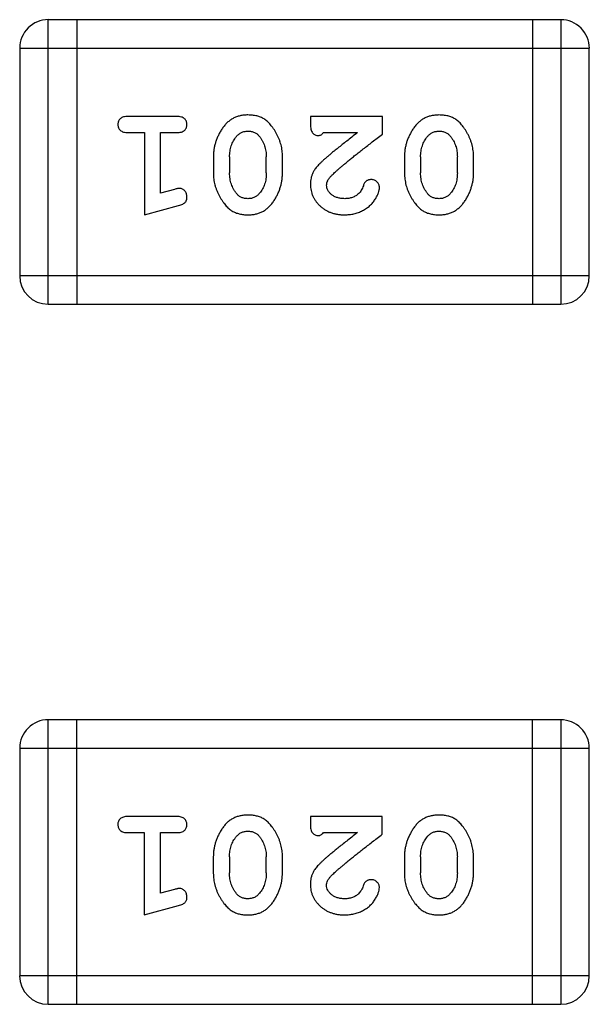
# Model space of a CAD drawing. Header units: millimetres. Extents: x 344 to 667, y 229 to 335.
# Tile 26 of 206: x 572.198 to 572.808, y 250.878 to 251.933. Entities that reach past the tile are written whole.
import ezdxf

# ---------------------------------------------------------------- set-up
doc = ezdxf.new("R2010")
doc.units = ezdxf.units.MM
doc.header["$LTSCALE"] = 0.5
doc.layers.get('0').update_dxf_attribs({"linetype": 'CONTINUOUS'})

msp = doc.modelspace()

# ---------------------------------------------------------------- linework, layer by layer
at = {"linetype": 'Continuous'}
for p, q in [((572.7771, 251.9325), (572.2284, 251.9325)), ((572.2284, 251.6277), (572.2284, 251.9325)), ((572.2589, 251.9325), (572.2589, 251.6277)), ((572.7466, 251.9325), (572.7466, 251.6277)), ((572.7771, 251.9325), (572.777, 251.6277)), ((572.1979, 251.9021), (572.8075, 251.902)), ((572.1979, 251.9021), (572.1979, 251.6582)), ((572.8075, 251.6582), (572.8075, 251.902)), ((572.3659, 251.8289), (572.314, 251.8289)), ((572.5861, 251.8289), (572.509, 251.8289)), ((572.509, 251.8289), (572.509, 251.821)), ((572.5861, 251.81), (572.5861, 251.8289)), ((572.314, 251.8116), (572.3313, 251.8116)), ((572.3313, 251.8116), (572.3313, 251.7235)), ((572.3486, 251.8116), (572.3659, 251.8116)), ((572.3486, 251.7466), (572.3486, 251.8116)), ((572.5232, 251.8116), (572.5594, 251.8116)), ((572.4052, 251.7859), (572.4052, 251.7681)), ((572.4225, 251.7856), (572.4225, 251.7684)), ((572.4618, 251.7684), (572.4618, 251.7856)), ((572.4791, 251.7681), (572.4791, 251.7859)), ((572.6097, 251.7858), (572.6097, 251.7681)), ((572.627, 251.7856), (572.627, 251.7684)), ((572.6663, 251.7684), (572.6663, 251.7856)), ((572.6836, 251.7681), (572.6836, 251.7858)), ((572.3636, 251.7508), (572.3486, 251.7466)), ((572.3313, 251.7235), (572.3678, 251.7334)), ((572.8075, 251.6582), (572.1979, 251.6582)), ((572.2284, 251.6277), (572.777, 251.6277)), ((572.2283, 250.8777), (572.2284, 251.1825)), ((572.777, 251.1825), (572.2284, 251.1825)), ((572.2588, 251.1825), (572.2588, 250.8777)), ((572.7465, 251.1825), (572.7465, 250.8777)), ((572.777, 251.1825), (572.777, 250.8777)), ((572.1979, 251.1521), (572.8075, 251.152)), ((572.1979, 251.1521), (572.1979, 250.9082)), ((572.8075, 250.9082), (572.8075, 251.152)), ((572.3658, 251.0789), (572.3139, 251.0789)), ((572.586, 251.0789), (572.509, 251.0789)), ((572.509, 251.0789), (572.509, 251.071)), ((572.586, 251.06), (572.586, 251.0789)), ((572.3139, 251.0616), (572.3312, 251.0616)), ((572.3312, 251.0616), (572.3312, 250.9735)), ((572.3485, 251.0616), (572.3658, 251.0616)), ((572.3485, 250.9966), (572.3485, 251.0616)), ((572.5231, 251.0616), (572.5593, 251.0616)), ((572.4051, 251.0359), (572.4051, 251.0181)), ((572.4224, 251.0356), (572.4224, 251.0184)), ((572.4618, 251.0184), (572.4618, 251.0356)), ((572.4791, 251.0181), (572.4791, 251.0359)), ((572.6096, 251.0358), (572.6096, 251.0181)), ((572.6269, 251.0356), (572.6269, 251.0184)), ((572.6663, 251.0184), (572.6663, 251.0356)), ((572.6836, 251.0181), (572.6836, 251.0358)), ((572.3635, 251.0008), (572.3485, 250.9966)), ((572.3312, 250.9735), (572.3678, 250.9834)), ((572.8075, 250.9082), (572.1979, 250.9082)), ((572.2283, 250.8777), (572.777, 250.8777))]:
    msp.add_line(p, q, dxfattribs=at)
for centre, start, end in [((572.2284, 251.9021), 89.9951, 179.9951), ((572.7771, 251.902), 359.9951, 89.9951), ((572.2284, 251.6582), 179.9951, 269.9951), ((572.777, 251.6582), 269.9951, 359.9951), ((572.2284, 251.1521), 89.9951, 179.9951), ((572.777, 251.152), 359.9951, 89.9951), ((572.2283, 250.9082), 179.9951, 269.9951), ((572.777, 250.9082), 269.9951, 359.9951)]:
    msp.add_arc(centre, 0.0305, start, end, dxfattribs=at)
for points, knots in [([(572.314, 251.8289), (572.3131, 251.8289), (572.3114, 251.8288), (572.3091, 251.8284), (572.3071, 251.8277), (572.3056, 251.8266), (572.3044, 251.8252), (572.3035, 251.8237), (572.303, 251.822), (572.303, 251.8209), (572.3029, 251.8203)], [0, 0, 0, 0, 0.169012, 0.317488, 0.445429, 0.560977, 0.67065, 0.776666, 0.88492, 1, 1, 1, 1]), ([(572.3769, 251.8202), (572.3768, 251.8209), (572.3768, 251.822), (572.3763, 251.8237), (572.3754, 251.8252), (572.3743, 251.8266), (572.3727, 251.8276), (572.3708, 251.8284), (572.3684, 251.8288), (572.3668, 251.8289), (572.3659, 251.8289)], [0, 0, 0, 0, 0.115051, 0.223278, 0.329269, 0.437893, 0.554681, 0.682591, 0.83103, 1, 1, 1, 1]), ([(572.4421, 251.8305), (572.4406, 251.8304), (572.4378, 251.8304), (572.4337, 251.8296), (572.4299, 251.8285), (572.4263, 251.8269), (572.423, 251.8249), (572.42, 251.8224), (572.4172, 251.8194), (572.4147, 251.8161), (572.4125, 251.8125), (572.4105, 251.8088), (572.4089, 251.8051), (572.4075, 251.8013), (572.4065, 251.7975), (572.4057, 251.7937), (572.4053, 251.7898), (572.4052, 251.7872), (572.4052, 251.7859)], [0, 0, 0, 0, 0.067217, 0.131051, 0.19272, 0.252824, 0.312745, 0.373449, 0.436041, 0.501494, 0.567761, 0.632087, 0.695096, 0.757109, 0.817993, 0.878657, 0.939311, 1, 1, 1, 1]), ([(572.4791, 251.7859), (572.4791, 251.7869), (572.4791, 251.7891), (572.4788, 251.7922), (572.4783, 251.7954), (572.4776, 251.7985), (572.4767, 251.8015), (572.4756, 251.8045), (572.4743, 251.8075), (572.4728, 251.8103), (572.4713, 251.8131), (572.4697, 251.8156), (572.468, 251.8179), (572.4664, 251.82), (572.4647, 251.8219), (572.463, 251.8236), (572.4612, 251.825), (572.4589, 251.8266), (572.4557, 251.8282), (572.4515, 251.8295), (572.4469, 251.8303), (572.4437, 251.8304), (572.4421, 251.8305)], [0, 0, 0, 0, 0.049886, 0.09882, 0.148132, 0.19689, 0.246038, 0.295176, 0.345305, 0.395692, 0.445312, 0.491875, 0.535813, 0.577009, 0.616081, 0.652689, 0.687585, 0.720206, 0.785062, 0.85223, 0.923759, 1, 1, 1, 1]), ([(572.6466, 251.8305), (572.6452, 251.8304), (572.6423, 251.8303), (572.6383, 251.8296), (572.6344, 251.8285), (572.6308, 251.8269), (572.6275, 251.8249), (572.6245, 251.8224), (572.6217, 251.8194), (572.6192, 251.816), (572.617, 251.8124), (572.6151, 251.8088), (572.6134, 251.805), (572.612, 251.8013), (572.611, 251.7975), (572.6102, 251.7936), (572.6098, 251.7898), (572.6097, 251.7871), (572.6097, 251.7858)], [0, 0, 0, 0, 0.067217, 0.131051, 0.19272, 0.252824, 0.312745, 0.373449, 0.436041, 0.501494, 0.567761, 0.632087, 0.695096, 0.757109, 0.817993, 0.878657, 0.939311, 1, 1, 1, 1]), ([(572.6836, 251.7858), (572.6836, 251.7869), (572.6836, 251.789), (572.6833, 251.7922), (572.6828, 251.7953), (572.6821, 251.7984), (572.6812, 251.8015), (572.6801, 251.8045), (572.6788, 251.8074), (572.6774, 251.8103), (572.6758, 251.8131), (572.6742, 251.8156), (572.6725, 251.8179), (572.6709, 251.82), (572.6692, 251.8219), (572.6675, 251.8235), (572.6657, 251.825), (572.6634, 251.8266), (572.6602, 251.8282), (572.656, 251.8295), (572.6514, 251.8303), (572.6482, 251.8304), (572.6466, 251.8305)], [0, 0, 0, 0, 0.049886, 0.09882, 0.148132, 0.19689, 0.246038, 0.295176, 0.345305, 0.395692, 0.445312, 0.491875, 0.535813, 0.577009, 0.616081, 0.652689, 0.687585, 0.720206, 0.785062, 0.85223, 0.923759, 1, 1, 1, 1]), ([(572.3029, 251.8203), (572.303, 251.8196), (572.303, 251.8185), (572.3035, 251.8168), (572.3044, 251.8153), (572.3055, 251.814), (572.3071, 251.8129), (572.309, 251.8121), (572.3114, 251.8117), (572.3131, 251.8116), (572.314, 251.8116)], [0, 0, 0, 0, 0.11517, 0.223509, 0.328254, 0.438012, 0.553651, 0.682263, 0.830856, 1, 1, 1, 1]), ([(572.3659, 251.8116), (572.3668, 251.8116), (572.3684, 251.8117), (572.3708, 251.8121), (572.3727, 251.8129), (572.3743, 251.8139), (572.3754, 251.8153), (572.3763, 251.8168), (572.3768, 251.8185), (572.3768, 251.8196), (572.3769, 251.8202)], [0, 0, 0, 0, 0.169102, 0.317658, 0.446239, 0.563118, 0.671828, 0.776546, 0.884858, 1, 1, 1, 1]), ([(572.4298, 251.8074), (572.4302, 251.8078), (572.4309, 251.8087), (572.4323, 251.8099), (572.4337, 251.8109), (572.4352, 251.8118), (572.4368, 251.8124), (572.4385, 251.8128), (572.4402, 251.8131), (572.4414, 251.8131), (572.442, 251.8132)], [0, 0, 0, 0, 0.129853, 0.25607, 0.380154, 0.49978, 0.62208, 0.743277, 0.868791, 1, 1, 1, 1]), ([(572.442, 251.8132), (572.4427, 251.8132), (572.4439, 251.8131), (572.4457, 251.8129), (572.4474, 251.8125), (572.449, 251.8119), (572.4505, 251.8111), (572.4519, 251.8102), (572.4531, 251.8091), (572.4538, 251.8083), (572.4542, 251.8079)], [0, 0, 0, 0, 0.139844, 0.271849, 0.399162, 0.521619, 0.6402, 0.758957, 0.87828, 1, 1, 1, 1]), ([(572.509, 251.821), (572.509, 251.82), (572.5091, 251.818), (572.5095, 251.8153), (572.5102, 251.813), (572.5113, 251.8113), (572.5126, 251.81), (572.5141, 251.8091), (572.5158, 251.8085), (572.517, 251.8085), (572.5177, 251.8084)], [0, 0, 0, 0, 0.1844, 0.34094, 0.473574, 0.586824, 0.690029, 0.789175, 0.890445, 1, 1, 1, 1]), ([(572.6343, 251.8073), (572.6347, 251.8078), (572.6355, 251.8087), (572.6368, 251.8099), (572.6382, 251.8109), (572.6397, 251.8117), (572.6413, 251.8124), (572.643, 251.8128), (572.6447, 251.8131), (572.6459, 251.8131), (572.6466, 251.8131)], [0, 0, 0, 0, 0.129853, 0.25607, 0.380154, 0.49978, 0.62208, 0.743277, 0.868791, 1, 1, 1, 1]), ([(572.6466, 251.8131), (572.6472, 251.8131), (572.6484, 251.8131), (572.6503, 251.8129), (572.652, 251.8124), (572.6535, 251.8119), (572.655, 251.8111), (572.6564, 251.8102), (572.6576, 251.8091), (572.6583, 251.8083), (572.6587, 251.8079)], [0, 0, 0, 0, 0.139844, 0.271849, 0.399162, 0.521619, 0.6402, 0.758957, 0.87828, 1, 1, 1, 1]), ([(572.4225, 251.7856), (572.4225, 251.7866), (572.4226, 251.7887), (572.4229, 251.7918), (572.4235, 251.7947), (572.4243, 251.7975), (572.4253, 251.8002), (572.4266, 251.8027), (572.428, 251.8051), (572.4292, 251.8066), (572.4298, 251.8074)], [0, 0, 0, 0, 0.135449, 0.266263, 0.393429, 0.516942, 0.639128, 0.758779, 0.879341, 1, 1, 1, 1]), ([(572.4542, 251.8079), (572.4548, 251.8071), (572.456, 251.8055), (572.4576, 251.803), (572.4589, 251.8003), (572.46, 251.7976), (572.4608, 251.7947), (572.4614, 251.7918), (572.4618, 251.7887), (572.4618, 251.7866), (572.4618, 251.7856)], [0, 0, 0, 0, 0.124927, 0.248361, 0.370889, 0.492583, 0.61616, 0.741472, 0.869044, 1, 1, 1, 1]), ([(572.5177, 251.8084), (572.5181, 251.8085), (572.5191, 251.8086), (572.5205, 251.8092), (572.5219, 251.8102), (572.5227, 251.8111), (572.5232, 251.8116)], [0, 0, 0, 0, 0.20611, 0.432681, 0.695597, 1, 1, 1, 1]), ([(572.5594, 251.8116), (572.5574, 251.81), (572.5535, 251.807), (572.5481, 251.8027), (572.5431, 251.7988), (572.5387, 251.7952), (572.5347, 251.792), (572.5313, 251.7892), (572.5284, 251.7868), (572.5266, 251.7852), (572.5258, 251.7845)], [0, 0, 0, 0, 0.176662, 0.337826, 0.484741, 0.617764, 0.73494, 0.837793, 0.926412, 1, 1, 1, 1]), ([(572.5311, 251.765), (572.5315, 251.7655), (572.5325, 251.7665), (572.5341, 251.768), (572.536, 251.7697), (572.5382, 251.7717), (572.5406, 251.7738), (572.5433, 251.7761), (572.5464, 251.7786), (572.5497, 251.7814), (572.5532, 251.7843), (572.5571, 251.7874), (572.5612, 251.7907), (572.5657, 251.7942), (572.5704, 251.7978), (572.5754, 251.8017), (572.5806, 251.8058), (572.5843, 251.8086), (572.5861, 251.81)], [0, 0, 0, 0, 0.026647, 0.057942, 0.094152, 0.134806, 0.180631, 0.231142, 0.286385, 0.346321, 0.411439, 0.481035, 0.555329, 0.634592, 0.718826, 0.807759, 0.901393, 1, 1, 1, 1]), ([(572.627, 251.7856), (572.627, 251.7866), (572.6271, 251.7887), (572.6274, 251.7918), (572.628, 251.7947), (572.6288, 251.7975), (572.6298, 251.8002), (572.6311, 251.8027), (572.6325, 251.8051), (572.6337, 251.8066), (572.6343, 251.8073)], [0, 0, 0, 0, 0.135449, 0.266263, 0.393429, 0.516942, 0.639128, 0.758779, 0.879341, 1, 1, 1, 1]), ([(572.6587, 251.8079), (572.6593, 251.8071), (572.6605, 251.8055), (572.6621, 251.8029), (572.6634, 251.8003), (572.6645, 251.7976), (572.6653, 251.7947), (572.6659, 251.7917), (572.6663, 251.7887), (572.6663, 251.7866), (572.6663, 251.7856)], [0, 0, 0, 0, 0.124927, 0.248361, 0.370889, 0.492583, 0.61616, 0.741472, 0.869044, 1, 1, 1, 1]), ([(572.5258, 251.7845), (572.5249, 251.7838), (572.5232, 251.7823), (572.5208, 251.7801), (572.5187, 251.778), (572.5169, 251.776), (572.5152, 251.7741), (572.5139, 251.7723), (572.5128, 251.7707), (572.5117, 251.7686), (572.5106, 251.7661), (572.5097, 251.7629), (572.5091, 251.7596), (572.5091, 251.7574), (572.509, 251.7563)], [0, 0, 0, 0, 0.103002, 0.197728, 0.285279, 0.365235, 0.437224, 0.502446, 0.560545, 0.611446, 0.707576, 0.80349, 0.900532, 1, 1, 1, 1]), ([(572.4052, 251.7681), (572.4052, 251.767), (572.4053, 251.7649), (572.4055, 251.7617), (572.4061, 251.7586), (572.4067, 251.7555), (572.4077, 251.7524), (572.4088, 251.7494), (572.4101, 251.7464), (572.4116, 251.7436), (572.4132, 251.7408), (572.4148, 251.7383), (572.4165, 251.7359), (572.4181, 251.7338), (572.4198, 251.732), (572.4215, 251.7303), (572.4233, 251.7289), (572.4256, 251.7273), (572.4288, 251.7257), (572.433, 251.7244), (572.4375, 251.7236), (572.4407, 251.7235), (572.4423, 251.7235)], [0, 0, 0, 0, 0.049855, 0.099516, 0.148482, 0.19758, 0.246804, 0.296268, 0.346517, 0.397047, 0.446826, 0.49336, 0.537801, 0.579207, 0.617974, 0.654833, 0.689171, 0.722088, 0.786392, 0.853518, 0.924186, 1, 1, 1, 1]), ([(572.4301, 251.7461), (572.4295, 251.7469), (572.4283, 251.7485), (572.4267, 251.751), (572.4254, 251.7537), (572.4244, 251.7564), (572.4235, 251.7593), (572.4229, 251.7622), (572.4226, 251.7653), (572.4225, 251.7673), (572.4225, 251.7684)], [0, 0, 0, 0, 0.125331, 0.248948, 0.371201, 0.494032, 0.616811, 0.742104, 0.868849, 1, 1, 1, 1]), ([(572.4423, 251.7235), (572.4438, 251.7235), (572.4466, 251.7236), (572.4507, 251.7243), (572.4545, 251.7254), (572.4581, 251.727), (572.4614, 251.7291), (572.4644, 251.7316), (572.4672, 251.7346), (572.4697, 251.738), (572.4719, 251.7415), (572.4738, 251.7452), (572.4755, 251.7489), (572.4768, 251.7527), (572.4779, 251.7565), (572.4786, 251.7603), (572.479, 251.7642), (572.4791, 251.7668), (572.4791, 251.7681)], [0, 0, 0, 0, 0.06692, 0.130834, 0.19258, 0.252759, 0.312631, 0.373411, 0.436359, 0.501894, 0.568244, 0.632472, 0.69556, 0.757163, 0.818592, 0.878885, 0.939235, 1, 1, 1, 1]), ([(572.4618, 251.7684), (572.4618, 251.7673), (572.4617, 251.7652), (572.4614, 251.7622), (572.4609, 251.7592), (572.46, 251.7564), (572.4591, 251.7538), (572.4578, 251.7512), (572.4563, 251.7488), (572.4552, 251.7473), (572.4546, 251.7466)], [0, 0, 0, 0, 0.135446, 0.266257, 0.393419, 0.517936, 0.639137, 0.758785, 0.879345, 1, 1, 1, 1]), ([(572.5263, 251.7553), (572.5264, 251.7561), (572.5265, 251.7577), (572.5275, 251.7602), (572.529, 251.7627), (572.5304, 251.7642), (572.5311, 251.765)], [0, 0, 0, 0, 0.212836, 0.442809, 0.70317, 1, 1, 1, 1]), ([(572.5741, 251.7612), (572.5736, 251.7612), (572.5727, 251.7612), (572.5713, 251.7609), (572.5701, 251.7604), (572.5689, 251.7598), (572.5679, 251.7589), (572.567, 251.7577), (572.5663, 251.7563), (572.5659, 251.7552), (572.5657, 251.7547)], [0, 0, 0, 0, 0.127347, 0.246131, 0.359406, 0.470543, 0.586092, 0.711469, 0.847022, 1, 1, 1, 1]), ([(572.583, 251.7528), (572.5829, 251.7534), (572.5829, 251.7544), (572.5823, 251.756), (572.5815, 251.7574), (572.5804, 251.7587), (572.579, 251.7598), (572.5775, 251.7606), (572.5759, 251.7612), (572.5747, 251.7612), (572.5741, 251.7612)], [0, 0, 0, 0, 0.120856, 0.239483, 0.360995, 0.490166, 0.620982, 0.746416, 0.870253, 1, 1, 1, 1]), ([(572.6097, 251.7681), (572.6097, 251.767), (572.6098, 251.7649), (572.6101, 251.7617), (572.6106, 251.7585), (572.6113, 251.7554), (572.6122, 251.7524), (572.6133, 251.7494), (572.6146, 251.7464), (572.6161, 251.7435), (572.6177, 251.7408), (572.6193, 251.7382), (572.621, 251.7359), (572.6226, 251.7338), (572.6244, 251.732), (572.6261, 251.7303), (572.6278, 251.7289), (572.6302, 251.7273), (572.6333, 251.7257), (572.6375, 251.7244), (572.6421, 251.7236), (572.6452, 251.7235), (572.6468, 251.7235)], [0, 0, 0, 0, 0.049855, 0.099516, 0.148482, 0.19758, 0.246804, 0.296268, 0.346517, 0.397047, 0.446826, 0.49336, 0.537801, 0.579207, 0.617974, 0.654833, 0.689171, 0.722088, 0.786392, 0.853518, 0.924186, 1, 1, 1, 1]), ([(572.6346, 251.7461), (572.634, 251.7469), (572.6328, 251.7485), (572.6312, 251.751), (572.6299, 251.7536), (572.6289, 251.7564), (572.628, 251.7592), (572.6274, 251.7622), (572.6271, 251.7652), (572.627, 251.7673), (572.627, 251.7684)], [0, 0, 0, 0, 0.125331, 0.248948, 0.371201, 0.494032, 0.616811, 0.742104, 0.868849, 1, 1, 1, 1]), ([(572.6468, 251.7235), (572.6483, 251.7235), (572.6511, 251.7236), (572.6552, 251.7243), (572.659, 251.7254), (572.6626, 251.727), (572.6659, 251.7291), (572.6689, 251.7316), (572.6717, 251.7345), (572.6742, 251.7379), (572.6764, 251.7415), (572.6783, 251.7452), (572.68, 251.7489), (572.6813, 251.7527), (572.6824, 251.7565), (572.6831, 251.7603), (572.6836, 251.7642), (572.6836, 251.7668), (572.6836, 251.7681)], [0, 0, 0, 0, 0.06692, 0.130834, 0.19258, 0.252759, 0.312631, 0.373411, 0.436359, 0.501894, 0.568244, 0.632472, 0.69556, 0.757163, 0.818592, 0.878885, 0.939235, 1, 1, 1, 1]), ([(572.6663, 251.7684), (572.6663, 251.7673), (572.6663, 251.7652), (572.6659, 251.7622), (572.6654, 251.7592), (572.6646, 251.7564), (572.6636, 251.7537), (572.6623, 251.7512), (572.6608, 251.7488), (572.6597, 251.7473), (572.6591, 251.7466)], [0, 0, 0, 0, 0.135446, 0.266257, 0.393419, 0.517936, 0.639137, 0.758785, 0.879345, 1, 1, 1, 1]), ([(572.369, 251.7518), (572.3686, 251.7518), (572.3679, 251.7518), (572.3666, 251.7515), (572.3652, 251.7512), (572.3641, 251.7509), (572.3636, 251.7508)], [0, 0, 0, 0, 0.183151, 0.413144, 0.682305, 1, 1, 1, 1]), ([(572.3769, 251.7425), (572.3768, 251.7432), (572.3768, 251.7444), (572.3763, 251.7461), (572.3756, 251.7478), (572.3746, 251.7492), (572.3734, 251.7503), (572.372, 251.7512), (572.3705, 251.7517), (572.3695, 251.7518), (572.369, 251.7518)], [0, 0, 0, 0, 0.138815, 0.27042, 0.39836, 0.52875, 0.654955, 0.771147, 0.884581, 1, 1, 1, 1]), ([(572.509, 251.7563), (572.5091, 251.7551), (572.5091, 251.7529), (572.5096, 251.7497), (572.5104, 251.7466), (572.5115, 251.7436), (572.513, 251.7408), (572.5148, 251.7381), (572.5169, 251.7355), (572.5193, 251.733), (572.5219, 251.7308), (572.5248, 251.7288), (572.5278, 251.7272), (572.531, 251.7258), (572.5345, 251.7248), (572.538, 251.724), (572.5418, 251.7236), (572.5444, 251.7235), (572.5457, 251.7235)], [0, 0, 0, 0, 0.060981, 0.120256, 0.178148, 0.236115, 0.293993, 0.352864, 0.413358, 0.476056, 0.539296, 0.602396, 0.665116, 0.728325, 0.792919, 0.859317, 0.928302, 1, 1, 1, 1]), ([(572.5458, 251.7408), (572.5444, 251.7408), (572.5417, 251.7409), (572.5379, 251.7418), (572.5345, 251.7431), (572.5316, 251.7451), (572.5293, 251.7473), (572.5276, 251.7498), (572.5265, 251.7525), (572.5264, 251.7544), (572.5263, 251.7553)], [0, 0, 0, 0, 0.156344, 0.299348, 0.4327, 0.561, 0.682299, 0.791883, 0.89611, 1, 1, 1, 1]), ([(572.5457, 251.7235), (572.5474, 251.7235), (572.5507, 251.7237), (572.5557, 251.7245), (572.5604, 251.7259), (572.5649, 251.7279), (572.5691, 251.7304), (572.5727, 251.7332), (572.5759, 251.7365), (572.5784, 251.7401), (572.5803, 251.7436), (572.5818, 251.7469), (572.5827, 251.75), (572.5829, 251.7519), (572.583, 251.7528)], [0, 0, 0, 0, 0.098286, 0.193983, 0.289056, 0.384352, 0.477435, 0.566197, 0.652355, 0.737986, 0.818188, 0.887401, 0.94802, 1, 1, 1, 1]), ([(572.5657, 251.7547), (572.5653, 251.7538), (572.5647, 251.7521), (572.5635, 251.7498), (572.5623, 251.7478), (572.5612, 251.7467), (572.5607, 251.7462)], [0, 0, 0, 0, 0.285518, 0.544185, 0.781367, 1, 1, 1, 1]), ([(572.3678, 251.7334), (572.3687, 251.7336), (572.3702, 251.7341), (572.3723, 251.735), (572.374, 251.7359), (572.3751, 251.7369), (572.3759, 251.7381), (572.3765, 251.7394), (572.3768, 251.7409), (572.3769, 251.742), (572.3769, 251.7425)], [0, 0, 0, 0, 0.187321, 0.344927, 0.475328, 0.579604, 0.674244, 0.773631, 0.882025, 1, 1, 1, 1]), ([(572.4422, 251.7408), (572.4416, 251.7408), (572.4403, 251.7408), (572.4385, 251.7411), (572.4368, 251.7415), (572.4353, 251.7421), (572.4338, 251.7428), (572.4324, 251.7438), (572.4312, 251.7448), (572.4304, 251.7457), (572.4301, 251.7461)], [0, 0, 0, 0, 0.138115, 0.270177, 0.397547, 0.520057, 0.63869, 0.757499, 0.878226, 1, 1, 1, 1]), ([(572.4546, 251.7466), (572.4542, 251.7461), (572.4534, 251.7452), (572.452, 251.7441), (572.4506, 251.743), (572.4491, 251.7422), (572.4475, 251.7416), (572.4458, 251.7411), (572.444, 251.7409), (572.4428, 251.7408), (572.4422, 251.7408)], [0, 0, 0, 0, 0.13042, 0.256046, 0.378133, 0.498725, 0.620452, 0.742761, 0.869406, 1, 1, 1, 1]), ([(572.5607, 251.7462), (572.5602, 251.7457), (572.5592, 251.7449), (572.5576, 251.7438), (572.5558, 251.7429), (572.554, 251.7421), (572.5521, 251.7415), (572.5501, 251.7411), (572.548, 251.7408), (572.5465, 251.7408), (572.5458, 251.7408)], [0, 0, 0, 0, 0.121873, 0.243139, 0.363336, 0.485133, 0.607572, 0.734701, 0.864814, 1, 1, 1, 1]), ([(572.6467, 251.7408), (572.6461, 251.7408), (572.6449, 251.7408), (572.643, 251.7411), (572.6413, 251.7415), (572.6398, 251.7421), (572.6383, 251.7428), (572.6369, 251.7437), (572.6357, 251.7448), (572.6349, 251.7456), (572.6346, 251.7461)], [0, 0, 0, 0, 0.138115, 0.270177, 0.397547, 0.520057, 0.63869, 0.757499, 0.878226, 1, 1, 1, 1]), ([(572.6591, 251.7466), (572.6587, 251.7461), (572.6579, 251.7452), (572.6565, 251.744), (572.6551, 251.743), (572.6536, 251.7422), (572.652, 251.7416), (572.6503, 251.7411), (572.6485, 251.7408), (572.6473, 251.7408), (572.6467, 251.7408)], [0, 0, 0, 0, 0.13042, 0.256046, 0.378133, 0.498725, 0.620452, 0.742761, 0.869406, 1, 1, 1, 1]), ([(572.3139, 251.0789), (572.313, 251.0789), (572.3113, 251.0788), (572.309, 251.0784), (572.307, 251.0777), (572.3055, 251.0766), (572.3043, 251.0752), (572.3035, 251.0737), (572.303, 251.072), (572.3029, 251.0709), (572.3029, 251.0703)], [0, 0, 0, 0, 0.169012, 0.317488, 0.445429, 0.560977, 0.67065, 0.776666, 0.88492, 1, 1, 1, 1]), ([(572.3768, 251.0702), (572.3768, 251.0709), (572.3767, 251.072), (572.3762, 251.0737), (572.3754, 251.0752), (572.3742, 251.0766), (572.3727, 251.0776), (572.3707, 251.0784), (572.3684, 251.0788), (572.3667, 251.0789), (572.3658, 251.0789)], [0, 0, 0, 0, 0.115051, 0.223278, 0.329269, 0.437893, 0.554681, 0.682591, 0.83103, 1, 1, 1, 1]), ([(572.442, 251.0805), (572.4406, 251.0804), (572.4378, 251.0804), (572.4337, 251.0796), (572.4298, 251.0785), (572.4263, 251.0769), (572.4229, 251.0749), (572.4199, 251.0724), (572.4171, 251.0694), (572.4146, 251.0661), (572.4124, 251.0625), (572.4105, 251.0588), (572.4088, 251.0551), (572.4075, 251.0513), (572.4064, 251.0475), (572.4057, 251.0437), (572.4052, 251.0398), (572.4052, 251.0372), (572.4051, 251.0359)], [0, 0, 0, 0, 0.067217, 0.131051, 0.19272, 0.252824, 0.312745, 0.373449, 0.436041, 0.501494, 0.567761, 0.632087, 0.695096, 0.757109, 0.817993, 0.878657, 0.939311, 1, 1, 1, 1]), ([(572.4791, 251.0359), (572.4791, 251.0369), (572.479, 251.0391), (572.4787, 251.0422), (572.4782, 251.0454), (572.4775, 251.0485), (572.4767, 251.0515), (572.4755, 251.0545), (572.4743, 251.0575), (572.4728, 251.0603), (572.4712, 251.0631), (572.4696, 251.0656), (572.4679, 251.0679), (572.4663, 251.07), (572.4646, 251.0719), (572.4629, 251.0736), (572.4612, 251.075), (572.4588, 251.0766), (572.4556, 251.0782), (572.4514, 251.0795), (572.4469, 251.0803), (572.4437, 251.0804), (572.442, 251.0805)], [0, 0, 0, 0, 0.049886, 0.09882, 0.148132, 0.19689, 0.246038, 0.295176, 0.345305, 0.395692, 0.445312, 0.491875, 0.535813, 0.577009, 0.616081, 0.652689, 0.687585, 0.720206, 0.785062, 0.85223, 0.923759, 1, 1, 1, 1]), ([(572.6465, 251.0805), (572.6451, 251.0804), (572.6423, 251.0803), (572.6382, 251.0796), (572.6343, 251.0785), (572.6308, 251.0769), (572.6274, 251.0749), (572.6244, 251.0724), (572.6216, 251.0694), (572.6191, 251.066), (572.617, 251.0624), (572.615, 251.0588), (572.6133, 251.055), (572.612, 251.0513), (572.611, 251.0475), (572.6102, 251.0436), (572.6097, 251.0398), (572.6097, 251.0371), (572.6096, 251.0358)], [0, 0, 0, 0, 0.067217, 0.131051, 0.19272, 0.252824, 0.312745, 0.373449, 0.436041, 0.501494, 0.567761, 0.632087, 0.695096, 0.757109, 0.817993, 0.878657, 0.939311, 1, 1, 1, 1]), ([(572.6836, 251.0358), (572.6836, 251.0369), (572.6835, 251.039), (572.6832, 251.0422), (572.6827, 251.0453), (572.682, 251.0484), (572.6812, 251.0515), (572.68, 251.0545), (572.6788, 251.0574), (572.6773, 251.0603), (572.6757, 251.0631), (572.6741, 251.0656), (572.6724, 251.0679), (572.6708, 251.07), (572.6691, 251.0719), (572.6674, 251.0735), (572.6657, 251.075), (572.6633, 251.0766), (572.6601, 251.0782), (572.6559, 251.0795), (572.6514, 251.0803), (572.6482, 251.0804), (572.6465, 251.0805)], [0, 0, 0, 0, 0.049886, 0.09882, 0.148132, 0.19689, 0.246038, 0.295176, 0.345305, 0.395692, 0.445312, 0.491875, 0.535813, 0.577009, 0.616081, 0.652689, 0.687585, 0.720206, 0.785062, 0.85223, 0.923759, 1, 1, 1, 1]), ([(572.3029, 251.0703), (572.3029, 251.0696), (572.303, 251.0685), (572.3035, 251.0668), (572.3043, 251.0653), (572.3055, 251.064), (572.307, 251.0629), (572.309, 251.0621), (572.3113, 251.0617), (572.313, 251.0616), (572.3139, 251.0616)], [0, 0, 0, 0, 0.11517, 0.223509, 0.328254, 0.438012, 0.553651, 0.682263, 0.830856, 1, 1, 1, 1]), ([(572.3658, 251.0616), (572.3667, 251.0616), (572.3684, 251.0617), (572.3707, 251.0621), (572.3727, 251.0629), (572.3742, 251.0639), (572.3754, 251.0653), (572.3762, 251.0668), (572.3767, 251.0685), (572.3768, 251.0696), (572.3768, 251.0702)], [0, 0, 0, 0, 0.169102, 0.317658, 0.446239, 0.563118, 0.671828, 0.776546, 0.884858, 1, 1, 1, 1]), ([(572.509, 251.071), (572.509, 251.07), (572.509, 251.068), (572.5095, 251.0653), (572.5101, 251.063), (572.5112, 251.0613), (572.5125, 251.06), (572.514, 251.0591), (572.5158, 251.0585), (572.517, 251.0585), (572.5176, 251.0584)], [0, 0, 0, 0, 0.1844, 0.34094, 0.473574, 0.586824, 0.690029, 0.789175, 0.890445, 1, 1, 1, 1]), ([(572.4224, 251.0356), (572.4225, 251.0366), (572.4225, 251.0387), (572.4228, 251.0418), (572.4234, 251.0447), (572.4242, 251.0475), (572.4252, 251.0502), (572.4265, 251.0527), (572.4279, 251.0551), (572.4291, 251.0566), (572.4297, 251.0574)], [0, 0, 0, 0, 0.135449, 0.266263, 0.393429, 0.516942, 0.639128, 0.758779, 0.879341, 1, 1, 1, 1]), ([(572.4297, 251.0574), (572.4301, 251.0578), (572.4309, 251.0587), (572.4322, 251.0599), (572.4336, 251.0609), (572.4351, 251.0618), (572.4367, 251.0624), (572.4384, 251.0628), (572.4402, 251.0631), (572.4414, 251.0631), (572.442, 251.0632)], [0, 0, 0, 0, 0.129853, 0.25607, 0.380154, 0.49978, 0.62208, 0.743277, 0.868791, 1, 1, 1, 1]), ([(572.442, 251.0632), (572.4426, 251.0632), (572.4439, 251.0631), (572.4457, 251.0629), (572.4474, 251.0625), (572.449, 251.0619), (572.4504, 251.0611), (572.4518, 251.0602), (572.453, 251.0591), (572.4538, 251.0583), (572.4541, 251.0579)], [0, 0, 0, 0, 0.139844, 0.271849, 0.399162, 0.521619, 0.6402, 0.758957, 0.87828, 1, 1, 1, 1]), ([(572.4541, 251.0579), (572.4547, 251.0571), (572.456, 251.0555), (572.4575, 251.053), (572.4588, 251.0503), (572.4599, 251.0476), (572.4607, 251.0447), (572.4614, 251.0418), (572.4617, 251.0387), (572.4617, 251.0366), (572.4618, 251.0356)], [0, 0, 0, 0, 0.124927, 0.248361, 0.370889, 0.492583, 0.61616, 0.741472, 0.869044, 1, 1, 1, 1]), ([(572.5176, 251.0584), (572.5181, 251.0585), (572.519, 251.0586), (572.5204, 251.0592), (572.5218, 251.0602), (572.5227, 251.0611), (572.5231, 251.0616)], [0, 0, 0, 0, 0.20611, 0.432681, 0.695597, 1, 1, 1, 1]), ([(572.5593, 251.0616), (572.5573, 251.06), (572.5535, 251.057), (572.548, 251.0527), (572.543, 251.0488), (572.5386, 251.0452), (572.5346, 251.042), (572.5312, 251.0392), (572.5283, 251.0368), (572.5265, 251.0352), (572.5257, 251.0345)], [0, 0, 0, 0, 0.176662, 0.337826, 0.484741, 0.617764, 0.73494, 0.837793, 0.926412, 1, 1, 1, 1]), ([(572.531, 251.015), (572.5315, 251.0155), (572.5324, 251.0165), (572.534, 251.018), (572.5359, 251.0197), (572.5381, 251.0217), (572.5406, 251.0238), (572.5433, 251.0261), (572.5463, 251.0286), (572.5496, 251.0314), (572.5532, 251.0343), (572.5571, 251.0374), (572.5612, 251.0407), (572.5656, 251.0442), (572.5703, 251.0478), (572.5753, 251.0517), (572.5806, 251.0558), (572.5842, 251.0586), (572.586, 251.06)], [0, 0, 0, 0, 0.026647, 0.057942, 0.094152, 0.134806, 0.180631, 0.231142, 0.286385, 0.346321, 0.411439, 0.481035, 0.555329, 0.634592, 0.718826, 0.807759, 0.901393, 1, 1, 1, 1]), ([(572.6269, 251.0356), (572.627, 251.0366), (572.627, 251.0387), (572.6273, 251.0418), (572.6279, 251.0447), (572.6287, 251.0475), (572.6297, 251.0502), (572.631, 251.0527), (572.6325, 251.0551), (572.6336, 251.0566), (572.6342, 251.0573)], [0, 0, 0, 0, 0.135449, 0.266263, 0.393429, 0.516942, 0.639128, 0.758779, 0.879341, 1, 1, 1, 1]), ([(572.6342, 251.0573), (572.6346, 251.0578), (572.6354, 251.0587), (572.6367, 251.0599), (572.6381, 251.0609), (572.6397, 251.0617), (572.6412, 251.0624), (572.6429, 251.0628), (572.6447, 251.0631), (572.6459, 251.0631), (572.6465, 251.0631)], [0, 0, 0, 0, 0.129853, 0.25607, 0.380154, 0.49978, 0.62208, 0.743277, 0.868791, 1, 1, 1, 1]), ([(572.6465, 251.0631), (572.6471, 251.0631), (572.6484, 251.0631), (572.6502, 251.0629), (572.6519, 251.0624), (572.6535, 251.0619), (572.6549, 251.0611), (572.6563, 251.0602), (572.6575, 251.0591), (572.6583, 251.0583), (572.6586, 251.0579)], [0, 0, 0, 0, 0.139844, 0.271849, 0.399162, 0.521619, 0.6402, 0.758957, 0.87828, 1, 1, 1, 1]), ([(572.6586, 251.0579), (572.6592, 251.0571), (572.6605, 251.0555), (572.662, 251.0529), (572.6633, 251.0503), (572.6644, 251.0476), (572.6652, 251.0447), (572.6659, 251.0417), (572.6662, 251.0387), (572.6662, 251.0366), (572.6663, 251.0356)], [0, 0, 0, 0, 0.124927, 0.248361, 0.370889, 0.492583, 0.61616, 0.741472, 0.869044, 1, 1, 1, 1]), ([(572.5257, 251.0345), (572.5248, 251.0338), (572.5232, 251.0323), (572.5208, 251.0301), (572.5187, 251.028), (572.5168, 251.026), (572.5152, 251.0241), (572.5138, 251.0223), (572.5127, 251.0207), (572.5116, 251.0186), (572.5105, 251.0161), (572.5096, 251.0129), (572.509, 251.0096), (572.509, 251.0074), (572.509, 251.0063)], [0, 0, 0, 0, 0.103002, 0.197728, 0.285279, 0.365235, 0.437224, 0.502446, 0.560545, 0.611446, 0.707576, 0.80349, 0.900532, 1, 1, 1, 1]), ([(572.4051, 251.0181), (572.4051, 251.017), (572.4052, 251.0149), (572.4055, 251.0117), (572.406, 251.0086), (572.4067, 251.0055), (572.4076, 251.0024), (572.4087, 250.9994), (572.41, 250.9964), (572.4115, 250.9936), (572.4131, 250.9908), (572.4147, 250.9883), (572.4164, 250.9859), (572.4181, 250.9838), (572.4198, 250.982), (572.4215, 250.9803), (572.4232, 250.9789), (572.4256, 250.9773), (572.4288, 250.9757), (572.4329, 250.9744), (572.4375, 250.9736), (572.4406, 250.9735), (572.4423, 250.9735)], [0, 0, 0, 0, 0.049855, 0.099516, 0.148482, 0.19758, 0.246804, 0.296268, 0.346517, 0.397047, 0.446826, 0.49336, 0.537801, 0.579207, 0.617974, 0.654833, 0.689171, 0.722088, 0.786392, 0.853518, 0.924186, 1, 1, 1, 1]), ([(572.43, 250.9961), (572.4294, 250.9969), (572.4282, 250.9985), (572.4267, 251.001), (572.4253, 251.0037), (572.4243, 251.0064), (572.4234, 251.0093), (572.4229, 251.0122), (572.4225, 251.0153), (572.4225, 251.0173), (572.4224, 251.0184)], [0, 0, 0, 0, 0.125331, 0.248948, 0.371201, 0.494032, 0.616811, 0.742104, 0.868849, 1, 1, 1, 1]), ([(572.4423, 250.9735), (572.4437, 250.9735), (572.4465, 250.9736), (572.4506, 250.9743), (572.4544, 250.9754), (572.458, 250.977), (572.4613, 250.9791), (572.4644, 250.9816), (572.4671, 250.9846), (572.4696, 250.988), (572.4718, 250.9915), (572.4737, 250.9952), (572.4754, 250.9989), (572.4767, 251.0027), (572.4778, 251.0065), (572.4785, 251.0103), (572.479, 251.0142), (572.479, 251.0168), (572.4791, 251.0181)], [0, 0, 0, 0, 0.06692, 0.130834, 0.19258, 0.252759, 0.312631, 0.373411, 0.436359, 0.501894, 0.568244, 0.632472, 0.69556, 0.757163, 0.818592, 0.878885, 0.939235, 1, 1, 1, 1]), ([(572.4618, 251.0184), (572.4617, 251.0173), (572.4617, 251.0152), (572.4614, 251.0122), (572.4608, 251.0092), (572.46, 251.0064), (572.459, 251.0038), (572.4577, 251.0012), (572.4563, 250.9988), (572.4551, 250.9973), (572.4545, 250.9966)], [0, 0, 0, 0, 0.135446, 0.266257, 0.393419, 0.517936, 0.639137, 0.758785, 0.879345, 1, 1, 1, 1]), ([(572.5263, 251.0053), (572.5263, 251.0061), (572.5264, 251.0077), (572.5274, 251.0102), (572.529, 251.0127), (572.5303, 251.0142), (572.531, 251.015)], [0, 0, 0, 0, 0.212836, 0.442809, 0.70317, 1, 1, 1, 1]), ([(572.6096, 251.0181), (572.6097, 251.017), (572.6097, 251.0149), (572.61, 251.0117), (572.6105, 251.0085), (572.6112, 251.0054), (572.6121, 251.0024), (572.6132, 250.9994), (572.6145, 250.9964), (572.616, 250.9935), (572.6176, 250.9908), (572.6192, 250.9882), (572.6209, 250.9859), (572.6226, 250.9838), (572.6243, 250.982), (572.626, 250.9803), (572.6277, 250.9789), (572.6301, 250.9773), (572.6333, 250.9757), (572.6374, 250.9744), (572.642, 250.9736), (572.6451, 250.9735), (572.6468, 250.9735)], [0, 0, 0, 0, 0.049855, 0.099516, 0.148482, 0.19758, 0.246804, 0.296268, 0.346517, 0.397047, 0.446826, 0.49336, 0.537801, 0.579207, 0.617974, 0.654833, 0.689171, 0.722088, 0.786392, 0.853518, 0.924186, 1, 1, 1, 1]), ([(572.6345, 250.9961), (572.6339, 250.9969), (572.6327, 250.9985), (572.6312, 251.001), (572.6298, 251.0036), (572.6288, 251.0064), (572.6279, 251.0092), (572.6274, 251.0122), (572.627, 251.0152), (572.627, 251.0173), (572.6269, 251.0184)], [0, 0, 0, 0, 0.125331, 0.248948, 0.371201, 0.494032, 0.616811, 0.742104, 0.868849, 1, 1, 1, 1]), ([(572.6468, 250.9735), (572.6482, 250.9735), (572.651, 250.9736), (572.6551, 250.9743), (572.6589, 250.9754), (572.6625, 250.977), (572.6658, 250.9791), (572.6689, 250.9816), (572.6717, 250.9845), (572.6741, 250.9879), (572.6763, 250.9915), (572.6782, 250.9952), (572.6799, 250.9989), (572.6812, 251.0027), (572.6823, 251.0065), (572.683, 251.0103), (572.6835, 251.0142), (572.6836, 251.0168), (572.6836, 251.0181)], [0, 0, 0, 0, 0.06692, 0.130834, 0.19258, 0.252759, 0.312631, 0.373411, 0.436359, 0.501894, 0.568244, 0.632472, 0.69556, 0.757163, 0.818592, 0.878885, 0.939235, 1, 1, 1, 1]), ([(572.6663, 251.0184), (572.6662, 251.0173), (572.6662, 251.0152), (572.6659, 251.0122), (572.6653, 251.0092), (572.6645, 251.0064), (572.6635, 251.0037), (572.6622, 251.0012), (572.6608, 250.9988), (572.6596, 250.9973), (572.659, 250.9966)], [0, 0, 0, 0, 0.135446, 0.266257, 0.393419, 0.517936, 0.639137, 0.758785, 0.879345, 1, 1, 1, 1]), ([(572.3689, 251.0018), (572.3686, 251.0018), (572.3678, 251.0018), (572.3666, 251.0015), (572.3651, 251.0012), (572.3641, 251.0009), (572.3635, 251.0008)], [0, 0, 0, 0, 0.183151, 0.413144, 0.682305, 1, 1, 1, 1]), ([(572.3768, 250.9925), (572.3768, 250.9932), (572.3767, 250.9944), (572.3763, 250.9961), (572.3756, 250.9978), (572.3745, 250.9992), (572.3733, 251.0003), (572.372, 251.0012), (572.3705, 251.0017), (572.3694, 251.0018), (572.3689, 251.0018)], [0, 0, 0, 0, 0.138815, 0.27042, 0.39836, 0.52875, 0.654955, 0.771147, 0.884581, 1, 1, 1, 1]), ([(572.509, 251.0063), (572.509, 251.0051), (572.5091, 251.0029), (572.5095, 250.9997), (572.5104, 250.9966), (572.5115, 250.9936), (572.5129, 250.9908), (572.5147, 250.9881), (572.5168, 250.9855), (572.5192, 250.983), (572.5219, 250.9808), (572.5247, 250.9788), (572.5278, 250.9772), (572.531, 250.9758), (572.5344, 250.9748), (572.538, 250.974), (572.5417, 250.9736), (572.5443, 250.9735), (572.5456, 250.9735)], [0, 0, 0, 0, 0.060981, 0.120256, 0.178148, 0.236115, 0.293993, 0.352864, 0.413358, 0.476056, 0.539296, 0.602396, 0.665116, 0.728325, 0.792919, 0.859317, 0.928302, 1, 1, 1, 1]), ([(572.5458, 250.9908), (572.5443, 250.9908), (572.5417, 250.9909), (572.5378, 250.9918), (572.5345, 250.9931), (572.5316, 250.9951), (572.5293, 250.9973), (572.5275, 250.9998), (572.5265, 251.0025), (572.5263, 251.0044), (572.5263, 251.0053)], [0, 0, 0, 0, 0.156344, 0.299348, 0.4327, 0.561, 0.682299, 0.791883, 0.89611, 1, 1, 1, 1]), ([(572.5456, 250.9735), (572.5473, 250.9735), (572.5507, 250.9737), (572.5556, 250.9745), (572.5604, 250.9759), (572.5649, 250.9779), (572.569, 250.9804), (572.5727, 250.9832), (572.5758, 250.9865), (572.5783, 250.9901), (572.5803, 250.9936), (572.5817, 250.9969), (572.5827, 251), (572.5828, 251.0019), (572.5829, 251.0028)], [0, 0, 0, 0, 0.098286, 0.193983, 0.289056, 0.384352, 0.477435, 0.566197, 0.652355, 0.737986, 0.818188, 0.887401, 0.94802, 1, 1, 1, 1]), ([(572.5656, 251.0047), (572.5653, 251.0038), (572.5647, 251.0021), (572.5635, 250.9998), (572.5622, 250.9978), (572.5611, 250.9967), (572.5606, 250.9962)], [0, 0, 0, 0, 0.285518, 0.544185, 0.781367, 1, 1, 1, 1]), ([(572.5741, 251.0112), (572.5736, 251.0112), (572.5726, 251.0112), (572.5713, 251.0109), (572.57, 251.0104), (572.5689, 251.0098), (572.5678, 251.0089), (572.567, 251.0077), (572.5662, 251.0063), (572.5658, 251.0052), (572.5656, 251.0047)], [0, 0, 0, 0, 0.127347, 0.246131, 0.359406, 0.470543, 0.586092, 0.711469, 0.847022, 1, 1, 1, 1]), ([(572.5829, 251.0028), (572.5829, 251.0034), (572.5828, 251.0044), (572.5823, 251.006), (572.5814, 251.0074), (572.5803, 251.0087), (572.579, 251.0098), (572.5774, 251.0106), (572.5758, 251.0112), (572.5747, 251.0112), (572.5741, 251.0112)], [0, 0, 0, 0, 0.120856, 0.239483, 0.360995, 0.490166, 0.620982, 0.746416, 0.870253, 1, 1, 1, 1]), ([(572.3678, 250.9834), (572.3686, 250.9836), (572.3702, 250.9841), (572.3723, 250.985), (572.3739, 250.9859), (572.3751, 250.9869), (572.3759, 250.9881), (572.3764, 250.9894), (572.3768, 250.9909), (572.3768, 250.992), (572.3768, 250.9925)], [0, 0, 0, 0, 0.187321, 0.344927, 0.475328, 0.579604, 0.674244, 0.773631, 0.882025, 1, 1, 1, 1]), ([(572.4421, 250.9908), (572.4415, 250.9908), (572.4403, 250.9908), (572.4385, 250.9911), (572.4368, 250.9915), (572.4352, 250.9921), (572.4337, 250.9928), (572.4324, 250.9938), (572.4311, 250.9948), (572.4304, 250.9957), (572.43, 250.9961)], [0, 0, 0, 0, 0.138115, 0.270177, 0.397547, 0.520057, 0.63869, 0.757499, 0.878226, 1, 1, 1, 1]), ([(572.4545, 250.9966), (572.4541, 250.9961), (572.4533, 250.9952), (572.452, 250.9941), (572.4506, 250.993), (572.449, 250.9922), (572.4474, 250.9916), (572.4457, 250.9911), (572.444, 250.9909), (572.4428, 250.9908), (572.4421, 250.9908)], [0, 0, 0, 0, 0.13042, 0.256046, 0.378133, 0.498725, 0.620452, 0.742761, 0.869406, 1, 1, 1, 1]), ([(572.5606, 250.9962), (572.5601, 250.9957), (572.5591, 250.9949), (572.5575, 250.9938), (572.5558, 250.9929), (572.5539, 250.9921), (572.552, 250.9915), (572.55, 250.9911), (572.5479, 250.9908), (572.5465, 250.9908), (572.5458, 250.9908)], [0, 0, 0, 0, 0.121873, 0.243139, 0.363336, 0.485133, 0.607572, 0.734701, 0.864814, 1, 1, 1, 1]), ([(572.6467, 250.9908), (572.646, 250.9908), (572.6448, 250.9908), (572.643, 250.9911), (572.6413, 250.9915), (572.6397, 250.9921), (572.6382, 250.9928), (572.6369, 250.9937), (572.6356, 250.9948), (572.6349, 250.9956), (572.6345, 250.9961)], [0, 0, 0, 0, 0.138115, 0.270177, 0.397547, 0.520057, 0.63869, 0.757499, 0.878226, 1, 1, 1, 1]), ([(572.659, 250.9966), (572.6586, 250.9961), (572.6578, 250.9952), (572.6565, 250.994), (572.6551, 250.993), (572.6535, 250.9922), (572.652, 250.9916), (572.6503, 250.9911), (572.6485, 250.9908), (572.6473, 250.9908), (572.6467, 250.9908)], [0, 0, 0, 0, 0.13042, 0.256046, 0.378133, 0.498725, 0.620452, 0.742761, 0.869406, 1, 1, 1, 1])]:
    msp.add_open_spline(points, degree=3, knots=knots, dxfattribs=at)

doc.saveas('drawing.dxf')
